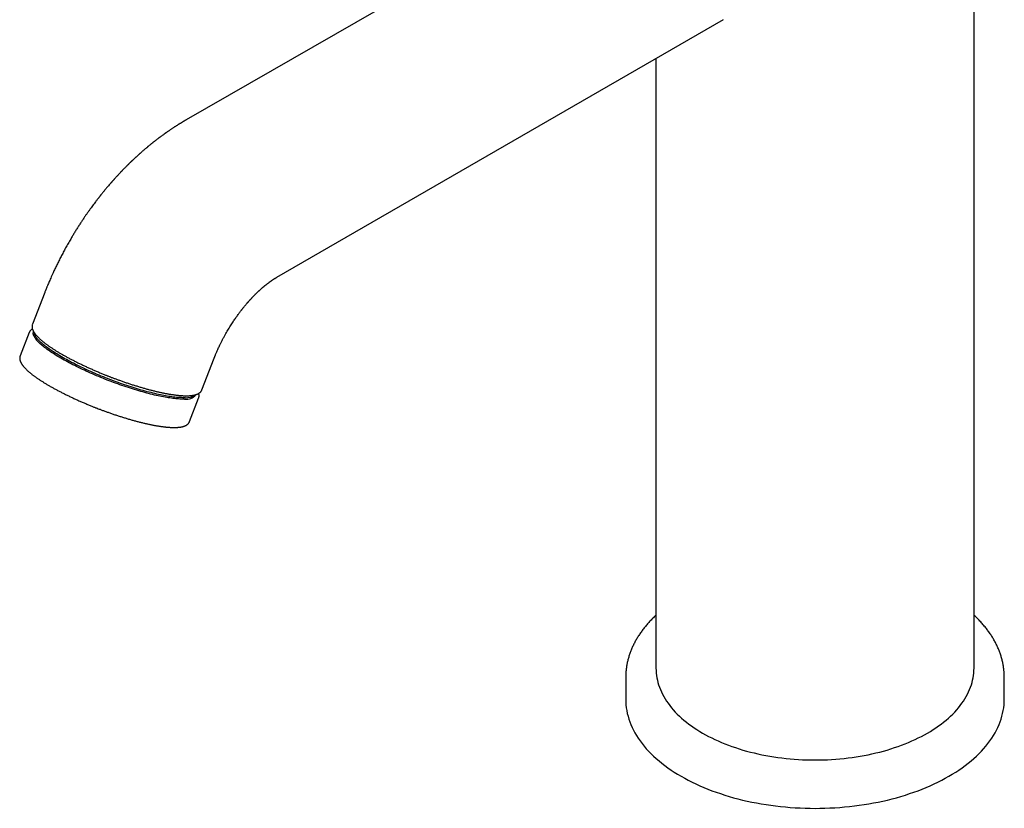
# Model space of a CAD drawing. Header units: millimetres. Extents: x 8 to 916, y 12 to 932.
# Tile 9 of 72: x 607 to 738, y 220 to 324. Entities that reach past the tile are written whole.
import ezdxf

# ---------------------------------------------------------------- set-up
doc = ezdxf.new("R2010")
doc.units = ezdxf.units.MM

msp = doc.modelspace()

# ---------------------------------------------------------------- linework, layer by layer
at = {"color": 7, "linetype": 'Continuous', "lineweight": 30}
for p, q in [((733.51, 238.43), (733.51, 368.66)), ((688.42, 344.93), (629.45, 310.89)), ((641.45, 290.11), (700.41, 324.15)), ((691.51, 319.01), (691.51, 238.43)), ((610.79, 288.08), (609.16, 283.9)), ((608.74, 282.81), (607.54, 279.71)), ((608.74, 282.81), (608.75, 282.82)), ((609.32, 282.91), (609.31, 282.9)), ((631.54, 275.22), (633.16, 279.4)), ((630.75, 274.58), (630.76, 274.59)), ((629.91, 271.03), (631.11, 274.12)), ((631.12, 274.14), (631.11, 274.12)), ((687.51, 237.2), (687.51, 234.34)), ((737.51, 234.34), (737.51, 237.2))]:
    msp.add_line(p, q, dxfattribs=at)
at = {"color": 7, "linetype": 'Continuous', "lineweight": 30, "flags": 128}
for points in [[(629.26, 274.01), (629.12, 274), (628.96, 274), (628.8, 274.01), (628.64, 274.01), (628.46, 274.02), (628.29, 274.03), (628.1, 274.05), (627.91, 274.07), (627.72, 274.09), (627.52, 274.12), (627.32, 274.15), (627.11, 274.18), (626.89, 274.21), (626.67, 274.25), (626.45, 274.29), (626.22, 274.34), (625.99, 274.38), (625.75, 274.43), (625.51, 274.49), (625.27, 274.54), (625.02, 274.6), (624.77, 274.66), (624.51, 274.73), (624.26, 274.79), (623.99, 274.86), (623.73, 274.94), (623.47, 275.01), (623.2, 275.09), (622.93, 275.17), (622.66, 275.25), (622.38, 275.34), (622.11, 275.43), (621.83, 275.52), (621.55, 275.61), (621.27, 275.7), (620.99, 275.8), (620.71, 275.9), (620.43, 276), (620.15, 276.1), (619.87, 276.2), (619.58, 276.31), (619.3, 276.42), (619.02, 276.52), (618.74, 276.64), (618.46, 276.75), (618.19, 276.86), (617.91, 276.97), (617.63, 277.09), (617.36, 277.21), (617.09, 277.32), (616.82, 277.44), (616.55, 277.56), (616.28, 277.68), (616.02, 277.81), (615.76, 277.93), (615.51, 278.05), (615.25, 278.17), (615, 278.3), (614.75, 278.42), (614.51, 278.54), (614.27, 278.67), (614.03, 278.79), (613.8, 278.91), (613.58, 279.04), (613.35, 279.16), (613.13, 279.29), (612.92, 279.41), (612.71, 279.53), (612.51, 279.65), (612.31, 279.77), (612.12, 279.9), (611.93, 280.02), (611.75, 280.13), (611.57, 280.25), (611.4, 280.37), (611.23, 280.48), (611.07, 280.6), (610.92, 280.71), (610.77, 280.82), (610.63, 280.94), (610.5, 281.04), (610.37, 281.15), (610.25, 281.26), (610.14, 281.36), (610.03, 281.46), (609.93, 281.56), (609.84, 281.66), (609.75, 281.76), (609.67, 281.85), (609.6, 281.95), (609.54, 282.04), (609.48, 282.12), (609.43, 282.21), (609.38, 282.29), (609.35, 282.37), (609.32, 282.45), (609.3, 282.53), (609.28, 282.6), (609.28, 282.67), (609.28, 282.74), (609.29, 282.8), (609.3, 282.87), (609.31, 282.9)], [(629.34, 274.19), (629.19, 274.18), (629.03, 274.18), (628.87, 274.19), (628.71, 274.19), (628.54, 274.2), (628.36, 274.22), (628.17, 274.23), (627.99, 274.25), (627.79, 274.27), (627.59, 274.3), (627.39, 274.33), (627.18, 274.36), (626.96, 274.39), (626.74, 274.43), (626.52, 274.47), (626.29, 274.52), (626.06, 274.57), (625.82, 274.62), (625.58, 274.67), (625.34, 274.72), (625.09, 274.78), (624.84, 274.85), (624.58, 274.91), (624.33, 274.98), (624.07, 275.05), (623.8, 275.12), (623.54, 275.2), (623.27, 275.27), (623, 275.35), (622.73, 275.44), (622.45, 275.52), (622.18, 275.61), (621.9, 275.7), (621.62, 275.79), (621.34, 275.88), (621.06, 275.98), (620.78, 276.08), (620.5, 276.18), (620.22, 276.28), (619.94, 276.39), (619.65, 276.49), (619.37, 276.6), (619.09, 276.71), (618.81, 276.82), (618.53, 276.93), (618.26, 277.04), (617.98, 277.16), (617.7, 277.27), (617.43, 277.39), (617.16, 277.51), (616.89, 277.63), (616.62, 277.75), (616.36, 277.87), (616.09, 277.99), (615.83, 278.11), (615.58, 278.23), (615.32, 278.35), (615.07, 278.48), (614.82, 278.6), (614.58, 278.73), (614.34, 278.85), (614.11, 278.97), (613.87, 279.1), (613.65, 279.22), (613.42, 279.34), (613.2, 279.47), (612.99, 279.59), (612.78, 279.71), (612.58, 279.84), (612.38, 279.96), (612.19, 280.08), (612, 280.2), (611.82, 280.32), (611.64, 280.43), (611.47, 280.55), (611.3, 280.67), (611.14, 280.78), (610.99, 280.9), (610.85, 281.01), (610.71, 281.12), (610.57, 281.23), (610.44, 281.33), (610.32, 281.44), (610.21, 281.54), (610.1, 281.65), (610, 281.75), (609.91, 281.85), (609.82, 281.94), (609.74, 282.04), (609.67, 282.13), (609.61, 282.22), (609.55, 282.31), (609.5, 282.39), (609.45, 282.48), (609.42, 282.56), (609.39, 282.63), (609.37, 282.71), (609.35, 282.78), (609.35, 282.85), (609.35, 282.86)], [(691.51, 238.43), (691.52, 238.11), (691.54, 237.79), (691.57, 237.48), (691.62, 237.16), (691.69, 236.84), (691.77, 236.53), (691.86, 236.22), (691.97, 235.91), (692.09, 235.6), (692.22, 235.29), (692.37, 234.98), (692.54, 234.68), (692.71, 234.38), (692.9, 234.08), (693.11, 233.79), (693.32, 233.5), (693.55, 233.21), (693.8, 232.92), (694.05, 232.64), (694.32, 232.37), (694.6, 232.09), (694.9, 231.82), (695.2, 231.56), (695.52, 231.3), (695.85, 231.05), (696.19, 230.8), (696.54, 230.55), (696.9, 230.31), (697.28, 230.08), (697.66, 229.85)], [(697.66, 229.85), (698.05, 229.63), (698.46, 229.42), (698.87, 229.21), (699.29, 229.01), (699.72, 228.81), (700.17, 228.62), (700.61, 228.44), (701.07, 228.26), (701.54, 228.09), (702.01, 227.93), (702.49, 227.77), (702.97, 227.62), (703.47, 227.48), (703.97, 227.35), (704.47, 227.23), (704.98, 227.11), (705.5, 227), (706.02, 226.9), (706.54, 226.8), (707.07, 226.72), (707.61, 226.64), (708.14, 226.57), (708.68, 226.51), (709.22, 226.45), (709.77, 226.41), (710.31, 226.37), (710.86, 226.34), (711.41, 226.32), (711.96, 226.31), (712.51, 226.3), (713.06, 226.31), (713.61, 226.32), (714.16, 226.34), (714.7, 226.37), (715.25, 226.41), (715.79, 226.45), (716.34, 226.51), (716.87, 226.57), (717.41, 226.64), (717.94, 226.72), (718.47, 226.8), (719, 226.9), (719.52, 227), (720.03, 227.11), (720.54, 227.23), (721.05, 227.35), (721.55, 227.48), (722.04, 227.62), (722.53, 227.77), (723.01, 227.93), (723.48, 228.09), (723.95, 228.26), (724.4, 228.44), (724.85, 228.62), (725.29, 228.81), (725.72, 229.01), (726.15, 229.21), (726.56, 229.42), (726.96, 229.63), (727.36, 229.85), (727.74, 230.08), (728.11, 230.31), (728.48, 230.55), (728.83, 230.8), (729.17, 231.05), (729.5, 231.3), (729.82, 231.56), (730.12, 231.82), (730.41, 232.09), (730.7, 232.37), (730.96, 232.64), (731.22, 232.92), (731.46, 233.21), (731.69, 233.5), (731.91, 233.79), (732.11, 234.08), (732.3, 234.38), (732.48, 234.68), (732.64, 234.98), (732.79, 235.29), (732.93, 235.6), (733.05, 235.91), (733.16, 236.22), (733.25, 236.53), (733.33, 236.84), (733.39, 237.16), (733.44, 237.48), (733.48, 237.79), (733.5, 238.11), (733.51, 238.43)], [(687.51, 234.34), (687.52, 233.97), (687.54, 233.59), (687.59, 233.21), (687.65, 232.84), (687.72, 232.46), (687.82, 232.09), (687.93, 231.71), (688.05, 231.34), (688.2, 230.97), (688.36, 230.61), (688.54, 230.24), (688.73, 229.88), (688.94, 229.53), (689.17, 229.17), (689.41, 228.82), (689.67, 228.47), (689.94, 228.13), (690.23, 227.79), (690.54, 227.46), (690.86, 227.13), (691.19, 226.8), (691.54, 226.48), (691.91, 226.17), (692.28, 225.86), (692.67, 225.56), (693.08, 225.26), (693.5, 224.97), (693.93, 224.69), (694.37, 224.41), (694.83, 224.14), (695.3, 223.88), (695.78, 223.62), (696.27, 223.37), (696.78, 223.13), (697.29, 222.89), (697.81, 222.67), (698.35, 222.45), (698.89, 222.24), (699.45, 222.04), (700.01, 221.85), (700.58, 221.66), (701.16, 221.48), (701.75, 221.32), (702.34, 221.16), (702.94, 221.01), (703.55, 220.87), (704.16, 220.74), (704.78, 220.62), (705.41, 220.51), (706.04, 220.4), (706.67, 220.31), (707.31, 220.23), (707.95, 220.15), (708.6, 220.09), (709.25, 220.04), (709.9, 219.99), (710.55, 219.96), (711.2, 219.93), (711.85, 219.92), (712.51, 219.91), (713.16, 219.92), (713.82, 219.93), (714.47, 219.96), (715.12, 219.99), (715.77, 220.04), (716.42, 220.09), (717.06, 220.15), (717.71, 220.23), (718.34, 220.31), (718.98, 220.4), (719.61, 220.51), (720.23, 220.62), (720.85, 220.74), (721.47, 220.87), (722.08, 221.01), (722.68, 221.16), (723.27, 221.32), (723.86, 221.48), (724.44, 221.66), (725.01, 221.85), (725.57, 222.04), (726.12, 222.24), (726.67, 222.45), (727.2, 222.67), (727.73, 222.89), (728.24, 223.13), (728.74, 223.37), (729.24, 223.62), (729.72, 223.88), (730.19, 224.14), (730.64, 224.41), (731.09, 224.69), (731.52, 224.97), (731.94, 225.26), (732.34, 225.56), (732.73, 225.86), (733.11, 226.17), (733.48, 226.48), (733.82, 226.8), (734.16, 227.13), (734.48, 227.46), (734.78, 227.79), (735.07, 228.13), (735.35, 228.47), (735.61, 228.82), (735.85, 229.17), (736.07, 229.53), (736.28, 229.88), (736.48, 230.24), (736.66, 230.61), (736.82, 230.97), (736.96, 231.34), (737.09, 231.71), (737.2, 232.09), (737.29, 232.46), (737.37, 232.84), (737.43, 233.21), (737.47, 233.59), (737.5, 233.97), (737.51, 234.34)]]:
    msp.add_lwpolyline(points, dxfattribs=at)
at = {"color": 7, "linetype": 'Continuous', "lineweight": 30}
for centre, radius, start, end in [((629.52, 275.55), 1.57, 260.4666, 321.5721), ((629.48, 276.28), 2.1, 265.9756, 305.4821)]:
    msp.add_arc(centre, radius, start, end, dxfattribs=at)
for points, knots in [([(629.45, 310.89), (629.42, 310.88), (629.39, 310.86), (629.34, 310.83), (629.31, 310.81), (629.28, 310.8), (629.26, 310.78), (629.22, 310.76), (629.18, 310.73), (629.12, 310.7), (629.06, 310.66), (628.99, 310.62), (628.91, 310.58), (628.83, 310.53), (628.75, 310.47), (628.65, 310.42), (628.56, 310.36), (628.47, 310.3), (628.37, 310.24), (628.26, 310.17), (628.15, 310.1), (628.04, 310.03), (627.93, 309.96), (627.82, 309.89), (627.69, 309.81), (627.56, 309.72), (627.42, 309.62), (627.28, 309.52), (627.16, 309.45), (627.08, 309.39), (627.01, 309.34), (626.94, 309.29), (626.85, 309.23), (626.78, 309.18), (626.71, 309.13), (626.66, 309.1), (626.62, 309.06), (626.57, 309.03), (626.52, 308.99), (626.37, 308.88), (626.21, 308.77), (626.06, 308.66), (626, 308.61), (625.94, 308.57), (625.9, 308.54), (625.86, 308.51), (625.83, 308.48), (625.78, 308.45), (625.69, 308.38), (625.57, 308.29), (625.44, 308.18), (625.33, 308.1), (625.26, 308.04), (625.21, 308.01), (625.17, 307.98), (625.14, 307.95), (625.11, 307.93), (625.06, 307.89), (625, 307.84), (624.93, 307.78), (624.85, 307.72), (624.75, 307.64), (624.65, 307.56), (624.55, 307.48), (624.46, 307.4), (624.38, 307.33), (624.3, 307.26), (624.21, 307.19), (624.12, 307.11), (624.02, 307.03), (623.91, 306.93), (623.8, 306.84), (623.7, 306.75), (623.6, 306.66), (623.51, 306.59), (623.43, 306.52), (623.36, 306.45), (623.3, 306.4), (623.25, 306.35), (623.19, 306.3), (623.11, 306.23), (623.03, 306.15), (622.94, 306.07), (622.85, 305.99), (622.77, 305.92), (622.7, 305.85), (622.62, 305.78), (622.54, 305.7), (622.46, 305.63), (622.38, 305.55), (622.31, 305.49), (622.26, 305.43), (622.22, 305.4), (622.19, 305.37), (622.15, 305.33), (622.11, 305.29), (622.06, 305.24), (621.99, 305.17), (621.91, 305.1), (621.83, 305.02), (621.76, 304.94), (621.68, 304.87), (621.62, 304.8), (621.53, 304.72), (621.44, 304.63), (621.34, 304.53), (621.25, 304.43), (621.15, 304.34), (621.07, 304.25), (621, 304.17), (620.92, 304.1), (620.85, 304.02), (620.77, 303.94), (620.69, 303.85), (620.59, 303.75), (620.49, 303.63), (620.37, 303.5), (620.23, 303.36), (620.11, 303.23), (620.01, 303.11), (619.94, 303.03), (619.87, 302.95), (619.81, 302.89), (619.77, 302.84), (619.73, 302.8), (619.69, 302.76), (619.65, 302.71), (619.6, 302.64), (619.53, 302.57), (619.46, 302.49), (619.36, 302.37), (619.22, 302.21), (619.04, 302), (618.89, 301.82), (618.75, 301.65), (618.62, 301.5), (618.51, 301.37), (618.42, 301.25), (618.33, 301.14), (618.25, 301.04), (618.19, 300.96), (618.13, 300.89), (618.08, 300.83), (618.03, 300.76), (617.98, 300.69), (617.91, 300.61), (617.82, 300.5), (617.72, 300.36), (617.61, 300.22), (617.47, 300.03), (617.3, 299.81), (617.1, 299.55), (616.9, 299.27), (616.69, 298.97), (616.46, 298.66), (616.23, 298.33), (615.99, 297.98), (615.75, 297.61), (615.49, 297.23), (615.23, 296.83), (614.97, 296.41), (614.71, 295.99), (614.46, 295.58), (614.18, 295.1), (613.87, 294.57), (613.54, 293.98), (613.23, 293.41), (612.94, 292.84), (612.65, 292.29), (612.39, 291.75), (612.13, 291.21), (611.91, 290.74), (611.73, 290.34), (611.58, 290.01), (611.45, 289.7), (611.33, 289.42), (611.23, 289.19), (611.16, 289.02), (611.11, 288.89), (611.06, 288.77), (611.01, 288.65), (610.96, 288.53), (610.91, 288.4), (610.85, 288.25), (610.81, 288.14), (610.79, 288.08)], [0, 0, 0, 0, 0.002786, 0.004773, 0.005959, 0.006658, 0.00759, 0.008784, 0.011107, 0.013385, 0.015496, 0.018903, 0.021976, 0.025042, 0.028683, 0.032855, 0.036895, 0.040547, 0.044058, 0.048943, 0.053897, 0.058079, 0.062453, 0.067583, 0.072904, 0.07804, 0.084483, 0.090649, 0.09626, 0.098723, 0.10152, 0.104734, 0.108365, 0.112089, 0.114677, 0.116773, 0.118436, 0.12036, 0.122744, 0.125564, 0.139577, 0.142718, 0.14545, 0.147747, 0.149608, 0.150839, 0.152449, 0.154555, 0.15716, 0.16383, 0.169852, 0.175215, 0.177534, 0.179535, 0.18122, 0.182588, 0.183863, 0.18562, 0.188344, 0.191775, 0.195602, 0.199213, 0.204242, 0.20874, 0.212769, 0.216417, 0.219803, 0.223663, 0.22785, 0.232541, 0.237396, 0.242311, 0.247285, 0.251433, 0.255553, 0.259204, 0.262309, 0.264867, 0.267084, 0.269789, 0.273427, 0.277452, 0.281441, 0.285392, 0.289305, 0.292638, 0.296104, 0.299703, 0.303434, 0.307298, 0.310854, 0.313123, 0.314931, 0.316278, 0.317684, 0.319646, 0.322163, 0.325543, 0.329407, 0.333151, 0.336724, 0.340126, 0.343357, 0.346417, 0.351583, 0.356337, 0.360843, 0.365396, 0.369557, 0.373002, 0.376194, 0.37985, 0.383582, 0.387703, 0.392265, 0.39747, 0.403335, 0.40986, 0.417045, 0.420989, 0.424982, 0.428432, 0.431263, 0.433474, 0.435075, 0.436567, 0.438748, 0.441618, 0.445027, 0.448408, 0.451705, 0.461224, 0.469966, 0.477933, 0.485126, 0.491546, 0.497237, 0.502342, 0.506873, 0.510965, 0.514441, 0.517301, 0.519709, 0.522287, 0.52515, 0.528339, 0.533256, 0.538788, 0.544937, 0.551587, 0.561619, 0.572273, 0.583549, 0.595447, 0.607967, 0.621108, 0.634872, 0.649257, 0.664264, 0.679894, 0.695849, 0.71199, 0.727888, 0.743545, 0.765762, 0.787476, 0.808689, 0.829401, 0.849614, 0.86933, 0.888548, 0.907271, 0.919921, 0.931744, 0.942737, 0.952899, 0.96223, 0.967008, 0.971535, 0.975809, 0.979895, 0.983709, 0.988331, 0.993761, 1, 1, 1, 1]), ([(633.16, 279.4), (633.18, 279.43), (633.2, 279.5), (633.24, 279.59), (633.27, 279.67), (633.3, 279.74), (633.32, 279.81), (633.37, 279.91), (633.43, 280.07), (633.52, 280.26), (633.61, 280.47), (633.7, 280.69), (633.81, 280.92), (633.94, 281.19), (634.09, 281.5), (634.27, 281.86), (634.47, 282.22), (634.67, 282.6), (634.87, 282.94), (635.05, 283.25), (635.22, 283.53), (635.4, 283.81), (635.57, 284.07), (635.73, 284.32), (635.89, 284.55), (636.04, 284.77), (636.18, 284.97), (636.31, 285.15), (636.42, 285.3), (636.51, 285.43), (636.6, 285.55), (636.69, 285.66), (636.75, 285.75), (636.8, 285.81), (636.84, 285.85), (636.87, 285.89), (636.9, 285.93), (636.94, 285.98), (636.99, 286.05), (637.07, 286.14), (637.16, 286.26), (637.28, 286.4), (637.39, 286.53), (637.47, 286.63), (637.54, 286.71), (637.58, 286.76), (637.62, 286.8), (637.65, 286.84), (637.68, 286.87), (637.71, 286.9), (637.74, 286.94), (637.78, 286.98), (637.83, 287.03), (637.88, 287.09), (637.93, 287.15), (637.98, 287.2), (638.03, 287.25), (638.07, 287.29), (638.12, 287.35), (638.17, 287.41), (638.23, 287.47), (638.28, 287.52), (638.32, 287.56), (638.37, 287.62), (638.44, 287.69), (638.51, 287.76), (638.58, 287.83), (638.65, 287.9), (638.73, 287.97), (638.81, 288.06), (638.9, 288.14), (638.98, 288.22), (639.06, 288.29), (639.13, 288.35), (639.2, 288.42), (639.27, 288.49), (639.36, 288.56), (639.44, 288.64), (639.52, 288.71), (639.59, 288.77), (639.65, 288.82), (639.7, 288.86), (639.75, 288.9), (639.8, 288.94), (639.86, 289), (639.94, 289.06), (640.02, 289.12), (640.1, 289.18), (640.17, 289.24), (640.24, 289.29), (640.3, 289.34), (640.37, 289.39), (640.45, 289.45), (640.53, 289.51), (640.6, 289.56), (640.68, 289.61), (640.76, 289.67), (640.84, 289.73), (640.92, 289.78), (641, 289.83), (641.07, 289.88), (641.14, 289.92), (641.21, 289.96), (641.26, 289.99), (641.29, 290.01), (641.31, 290.02), (641.32, 290.03), (641.34, 290.05), (641.37, 290.06), (641.4, 290.08), (641.43, 290.1), (641.44, 290.1)], [0, 0, 0, 0, 0.007925, 0.014559, 0.0199, 0.024444, 0.029236, 0.03431, 0.047386, 0.062031, 0.076435, 0.092094, 0.108638, 0.125583, 0.150481, 0.17619, 0.202709, 0.230036, 0.258167, 0.278707, 0.299654, 0.32084, 0.34119, 0.360509, 0.37848, 0.395458, 0.411443, 0.426435, 0.437715, 0.448362, 0.458376, 0.467688, 0.475791, 0.479763, 0.483323, 0.486471, 0.489455, 0.493706, 0.499448, 0.506679, 0.518709, 0.530631, 0.542289, 0.553681, 0.558668, 0.563215, 0.567245, 0.57076, 0.57376, 0.576285, 0.579592, 0.583622, 0.58871, 0.594441, 0.599859, 0.604928, 0.609647, 0.614018, 0.618041, 0.62538, 0.631483, 0.636404, 0.640063, 0.645527, 0.652988, 0.661051, 0.668185, 0.674393, 0.683083, 0.692038, 0.702007, 0.710215, 0.718019, 0.725431, 0.732943, 0.740798, 0.750031, 0.759786, 0.768118, 0.775722, 0.782413, 0.788048, 0.792681, 0.797736, 0.805052, 0.813799, 0.82323, 0.831748, 0.839858, 0.847641, 0.854694, 0.862676, 0.872252, 0.881373, 0.889959, 0.899419, 0.909013, 0.919625, 0.930308, 0.93988, 0.949156, 0.95789, 0.966884, 0.975929, 0.978595, 0.980667, 0.982756, 0.985445, 0.988988, 0.993838, 1, 1, 1, 1]), ([(609.16, 283.88), (609.15, 283.87), (609.14, 283.83), (609.13, 283.77), (609.11, 283.7), (609.11, 283.62), (609.11, 283.54), (609.11, 283.46), (609.13, 283.38), (609.15, 283.3), (609.17, 283.22), (609.2, 283.14), (609.24, 283.05), (609.28, 282.97), (609.33, 282.88), (609.39, 282.8), (609.45, 282.71), (609.51, 282.62), (609.58, 282.53), (609.66, 282.44), (609.74, 282.35), (609.82, 282.26), (609.91, 282.17), (610, 282.08), (610.1, 281.99), (610.21, 281.89), (610.31, 281.8), (610.43, 281.7), (610.54, 281.61), (610.66, 281.51), (610.79, 281.41), (610.92, 281.31), (611.05, 281.22), (611.19, 281.12), (611.33, 281.01), (611.48, 280.91), (611.63, 280.81), (611.78, 280.71), (611.94, 280.61), (612.1, 280.5), (612.27, 280.4), (612.44, 280.29), (612.61, 280.19), (612.79, 280.08), (612.97, 279.98), (613.15, 279.87), (613.34, 279.77), (613.53, 279.66), (613.72, 279.56), (613.91, 279.45), (614.11, 279.34), (614.32, 279.24), (614.52, 279.13), (614.73, 279.03), (614.94, 278.92), (615.15, 278.81), (615.36, 278.71), (615.58, 278.6), (615.8, 278.5), (616.02, 278.4), (616.24, 278.29), (616.46, 278.19), (616.69, 278.09), (616.92, 277.99), (617.15, 277.88), (617.37, 277.78), (617.6, 277.69), (617.83, 277.59), (618.06, 277.49), (618.29, 277.4), (618.51, 277.31), (618.72, 277.22), (618.9, 277.15), (619.06, 277.09), (619.21, 277.03), (619.31, 276.99), (619.35, 276.97)], [0, 0, 0, 0, 0.006908, 0.019077, 0.031483, 0.044221, 0.057387, 0.071073, 0.08536, 0.098609, 0.11222, 0.126144, 0.140315, 0.154659, 0.169108, 0.183608, 0.198114, 0.212597, 0.227046, 0.241455, 0.255822, 0.270148, 0.284434, 0.298682, 0.312897, 0.327079, 0.341234, 0.355362, 0.369467, 0.383551, 0.397615, 0.411662, 0.425693, 0.43971, 0.453715, 0.467707, 0.481688, 0.49566, 0.509623, 0.523577, 0.537523, 0.551463, 0.565396, 0.579322, 0.593243, 0.607159, 0.621069, 0.634974, 0.648874, 0.662769, 0.67666, 0.690547, 0.704428, 0.718305, 0.732177, 0.746044, 0.759905, 0.77376, 0.787609, 0.801449, 0.815281, 0.829102, 0.84291, 0.856701, 0.870472, 0.884215, 0.897918, 0.911564, 0.925121, 0.938525, 0.951633, 0.964037, 0.974563, 0.982876, 0.992586, 1, 1, 1, 1]), ([(609.16, 283.27), (609.15, 283.27), (609.12, 283.25), (609.06, 283.21), (609, 283.17), (608.95, 283.11), (608.89, 283.06), (608.85, 283), (608.81, 282.94), (608.77, 282.88), (608.75, 282.84), (608.74, 282.81), (608.74, 282.81)], [0, 0, 0, 0, 0.045946, 0.170157, 0.291771, 0.410762, 0.527334, 0.641896, 0.75501, 0.86735, 0.979669, 1, 1, 1, 1]), ([(607.54, 279.71), (607.53, 279.69), (607.52, 279.65), (607.5, 279.58), (607.49, 279.51), (607.48, 279.43), (607.48, 279.35), (607.49, 279.27), (607.5, 279.19), (607.52, 279.11), (607.55, 279.03), (607.58, 278.95), (607.62, 278.86), (607.66, 278.78), (607.71, 278.69), (607.76, 278.6), (607.82, 278.52), (607.89, 278.43), (607.96, 278.34), (608.03, 278.25), (608.11, 278.16), (608.2, 278.07), (608.28, 277.98), (608.38, 277.89), (608.48, 277.8), (608.58, 277.7), (608.69, 277.61), (608.8, 277.51), (608.92, 277.42), (609.04, 277.32), (609.16, 277.22), (609.29, 277.12), (609.42, 277.02), (609.56, 276.92), (609.71, 276.82), (609.85, 276.72), (610, 276.62), (610.16, 276.52), (610.31, 276.41), (610.48, 276.31), (610.64, 276.21), (610.81, 276.1), (610.98, 276), (611.16, 275.89), (611.34, 275.79), (611.52, 275.68), (611.71, 275.58), (611.9, 275.47), (612.09, 275.36), (612.29, 275.26), (612.49, 275.15), (612.69, 275.05), (612.89, 274.94), (613.1, 274.83), (613.31, 274.73), (613.52, 274.62), (613.74, 274.52), (613.95, 274.41), (614.17, 274.31), (614.39, 274.2), (614.61, 274.1), (614.84, 274), (615.06, 273.9), (615.29, 273.79), (615.52, 273.69), (615.75, 273.59), (615.98, 273.49), (616.21, 273.4), (616.44, 273.3), (616.66, 273.21), (616.89, 273.11), (617.09, 273.03), (617.27, 272.96), (617.44, 272.89), (617.58, 272.84), (617.68, 272.8), (617.72, 272.78)], [0, 0, 0, 0, 0.009818, 0.021951, 0.034321, 0.047022, 0.060149, 0.073795, 0.08804, 0.10125, 0.114821, 0.128704, 0.142834, 0.157136, 0.171543, 0.186, 0.200463, 0.214904, 0.229311, 0.243678, 0.258003, 0.272286, 0.28653, 0.300737, 0.31491, 0.329051, 0.343164, 0.357251, 0.371314, 0.385357, 0.39938, 0.413386, 0.427376, 0.441352, 0.455315, 0.469266, 0.483207, 0.497138, 0.511059, 0.524973, 0.538878, 0.552777, 0.566669, 0.580555, 0.594435, 0.608309, 0.622179, 0.636043, 0.649903, 0.663758, 0.677608, 0.691453, 0.705294, 0.719131, 0.732962, 0.746788, 0.760609, 0.774423, 0.788231, 0.802031, 0.815822, 0.829603, 0.84337, 0.857121, 0.870852, 0.884554, 0.898217, 0.911823, 0.92534, 0.938705, 0.951774, 0.964143, 0.974637, 0.982927, 0.992607, 1, 1, 1, 1]), ([(619.35, 276.97), (619.43, 276.94), (619.55, 276.89), (619.73, 276.83), (619.89, 276.77), (620.07, 276.7), (620.26, 276.63), (620.47, 276.55), (620.68, 276.48), (620.89, 276.4), (621.11, 276.32), (621.33, 276.25), (621.56, 276.17), (621.79, 276.09), (622.01, 276.02), (622.24, 275.94), (622.47, 275.87), (622.7, 275.8), (622.93, 275.73), (623.16, 275.66), (623.38, 275.59), (623.61, 275.52), (623.84, 275.46), (624.06, 275.39), (624.28, 275.33), (624.51, 275.27), (624.73, 275.22), (624.94, 275.16), (625.16, 275.1), (625.38, 275.05), (625.59, 275), (625.8, 274.95), (626, 274.91), (626.21, 274.86), (626.41, 274.82), (626.61, 274.78), (626.81, 274.74), (627, 274.71), (627.19, 274.67), (627.38, 274.64), (627.56, 274.61), (627.74, 274.59), (627.92, 274.56), (628.09, 274.54), (628.26, 274.52), (628.42, 274.5), (628.59, 274.48), (628.75, 274.47), (628.9, 274.46), (629.05, 274.45), (629.2, 274.44), (629.34, 274.44), (629.48, 274.44), (629.61, 274.44), (629.75, 274.44), (629.87, 274.45), (629.99, 274.46), (630.11, 274.47), (630.23, 274.48), (630.34, 274.5), (630.45, 274.51), (630.55, 274.54), (630.65, 274.56), (630.74, 274.59), (630.83, 274.62), (630.92, 274.65), (631, 274.68), (631.08, 274.72), (631.15, 274.76), (631.21, 274.81), (631.28, 274.86), (631.33, 274.91), (631.38, 274.96), (631.43, 275.02), (631.47, 275.08), (631.51, 275.14), (631.52, 275.18), (631.53, 275.2)], [0, 0, 0, 0, 0.014773, 0.0208599, 0.0309535, 0.0414511, 0.0527237, 0.0644961, 0.0766572, 0.0891182, 0.101816, 0.1147039, 0.1277467, 0.1409174, 0.1541947, 0.1675618, 0.1810052, 0.1945138, 0.2080784, 0.2216915, 0.2353466, 0.2490381, 0.2627616, 0.2765128, 0.2902883, 0.3040851, 0.3179004, 0.3317318, 0.3455773, 0.3594349, 0.373303, 0.3871801, 0.4010648, 0.4149559, 0.4288523, 0.442753, 0.4566572, 0.470564, 0.4844728, 0.4983831, 0.5122942, 0.5262057, 0.5401175, 0.5540291, 0.5679406, 0.5818518, 0.5957628, 0.609674, 0.6235857, 0.6374983, 0.6514126, 0.6653295, 0.67925, 0.6931753, 0.7071068, 0.7210462, 0.734995, 0.7489548, 0.7629269, 0.7769118, 0.7909091, 0.8049161, 0.8189268, 0.8329302, 0.8468995, 0.8608027, 0.8745989, 0.8882392, 0.9016732, 0.9148576, 0.9277664, 0.9403969, 0.9527706, 0.9649308, 0.9769374, 0.9888619, 1, 1, 1, 1]), ([(631.11, 274.13), (631.12, 274.14), (631.14, 274.18), (631.15, 274.25), (631.17, 274.32), (631.17, 274.4), (631.17, 274.48), (631.16, 274.56), (631.15, 274.64), (631.14, 274.71), (631.12, 274.74), (631.12, 274.75)], [0, 0, 0, 0, 0.091229, 0.205987, 0.322983, 0.44311, 0.567271, 0.696337, 0.831069, 0.956008, 1, 1, 1, 1]), ([(617.72, 272.78), (617.81, 272.75), (617.93, 272.7), (618.11, 272.64), (618.26, 272.58), (618.44, 272.51), (618.64, 272.44), (618.84, 272.36), (619.05, 272.29), (619.27, 272.21), (619.49, 272.13), (619.71, 272.06), (619.93, 271.98), (620.16, 271.9), (620.39, 271.83), (620.62, 271.75), (620.84, 271.68), (621.07, 271.61), (621.3, 271.54), (621.53, 271.47), (621.76, 271.4), (621.98, 271.33), (622.21, 271.27), (622.43, 271.2), (622.66, 271.14), (622.88, 271.08), (623.1, 271.02), (623.32, 270.97), (623.53, 270.91), (623.75, 270.86), (623.96, 270.81), (624.17, 270.76), (624.38, 270.72), (624.58, 270.67), (624.78, 270.63), (624.98, 270.59), (625.18, 270.55), (625.37, 270.51), (625.56, 270.48), (625.75, 270.45), (625.93, 270.42), (626.11, 270.39), (626.29, 270.37), (626.46, 270.35), (626.63, 270.33), (626.8, 270.31), (626.96, 270.29), (627.12, 270.28), (627.27, 270.27), (627.42, 270.26), (627.57, 270.25), (627.71, 270.25), (627.85, 270.25), (627.99, 270.25), (628.12, 270.25), (628.25, 270.26), (628.37, 270.26), (628.49, 270.28), (628.6, 270.29), (628.71, 270.3), (628.82, 270.32), (628.92, 270.34), (629.02, 270.37), (629.12, 270.39), (629.21, 270.42), (629.29, 270.46), (629.37, 270.49), (629.45, 270.53), (629.52, 270.57), (629.59, 270.62), (629.65, 270.67), (629.71, 270.72), (629.76, 270.77), (629.8, 270.83), (629.84, 270.89), (629.88, 270.95), (629.9, 271), (629.91, 271.02), (629.91, 271.03)], [0, 0, 0, 0, 0.014727, 0.020795, 0.030857, 0.041322, 0.05256, 0.064296, 0.076419, 0.088841, 0.1015, 0.114348, 0.12735, 0.14048, 0.153716, 0.167041, 0.180443, 0.19391, 0.207432, 0.221003, 0.234616, 0.248265, 0.261946, 0.275654, 0.289387, 0.303141, 0.316913, 0.330702, 0.344504, 0.358319, 0.372144, 0.385978, 0.399819, 0.413667, 0.427521, 0.441378, 0.455239, 0.469103, 0.482968, 0.496835, 0.510703, 0.524572, 0.53844, 0.552309, 0.566177, 0.580045, 0.593913, 0.607781, 0.621649, 0.635519, 0.64939, 0.663263, 0.677141, 0.691023, 0.704911, 0.718807, 0.732713, 0.746629, 0.760558, 0.774499, 0.788453, 0.802417, 0.816384, 0.830344, 0.84427, 0.85813, 0.871883, 0.885481, 0.898873, 0.912017, 0.924886, 0.937477, 0.949812, 0.961934, 0.973904, 0.985791, 0.997676, 1, 1, 1, 1]), ([(691.51, 245.44), (691.46, 245.4), (691.34, 245.29), (691.16, 245.11), (690.96, 244.9), (690.76, 244.7), (690.57, 244.49), (690.38, 244.28), (690.2, 244.07), (690.03, 243.86), (689.86, 243.65), (689.7, 243.43), (689.54, 243.21), (689.38, 242.99), (689.24, 242.77), (689.1, 242.55), (688.96, 242.32), (688.83, 242.1), (688.71, 241.87), (688.59, 241.64), (688.48, 241.41), (688.37, 241.18), (688.27, 240.95), (688.18, 240.72), (688.09, 240.49), (688.01, 240.25), (687.94, 240.02), (687.87, 239.78), (687.8, 239.54), (687.75, 239.31), (687.69, 239.07), (687.65, 238.83), (687.61, 238.59), (687.58, 238.35), (687.55, 238.11), (687.53, 237.87), (687.52, 237.63), (687.51, 237.41), (687.51, 237.26), (687.51, 237.2)], [0, 0, 0, 0, 0.0191471, 0.0470595, 0.0749577, 0.1028394, 0.1307026, 0.1585451, 0.1863646, 0.2141591, 0.2419263, 0.2696642, 0.2973708, 0.3250444, 0.3526832, 0.3802857, 0.4078507, 0.4353772, 0.4628644, 0.4903118, 0.5177194, 0.5450874, 0.5724165, 0.5997076, 0.6269623, 0.6541822, 0.6813696, 0.7085271, 0.7356579, 0.7627652, 0.7898528, 0.8169249, 0.8439859, 0.8710404, 0.8980936, 0.9251505, 0.9522166, 0.9792974, 1, 1, 1, 1]), ([(737.51, 237.2), (737.51, 237.22), (737.51, 237.32), (737.5, 237.5), (737.49, 237.74), (737.48, 237.98), (737.45, 238.23), (737.42, 238.47), (737.39, 238.71), (737.34, 238.95), (737.3, 239.19), (737.24, 239.44), (737.18, 239.68), (737.11, 239.92), (737.04, 240.16), (736.95, 240.4), (736.87, 240.64), (736.77, 240.88), (736.67, 241.12), (736.57, 241.35), (736.45, 241.59), (736.33, 241.83), (736.21, 242.06), (736.07, 242.29), (735.93, 242.53), (735.79, 242.76), (735.63, 242.99), (735.48, 243.22), (735.31, 243.44), (735.14, 243.67), (734.96, 243.89), (734.78, 244.12), (734.59, 244.34), (734.39, 244.56), (734.19, 244.77), (733.98, 244.99), (733.76, 245.2), (733.61, 245.35), (733.52, 245.43), (733.51, 245.44)], [0, 0, 0, 0, 0.0062655, 0.0333925, 0.0605498, 0.0877425, 0.1149762, 0.1422564, 0.1695885, 0.1969774, 0.2244282, 0.2519453, 0.2795329, 0.307195, 0.334935, 0.3627558, 0.3906602, 0.41865, 0.446727, 0.4748922, 0.5031461, 0.5314888, 0.5599198, 0.5884382, 0.6170427, 0.6457313, 0.6745019, 0.703352, 0.7322785, 0.7612783, 0.7903481, 0.8194843, 0.8486831, 0.8779408, 0.9072535, 0.9366174, 0.9660286, 0.9954835, 1, 1, 1, 1])]:
    msp.add_open_spline(points, degree=3, knots=knots, dxfattribs=at)

doc.saveas('drawing.dxf')
